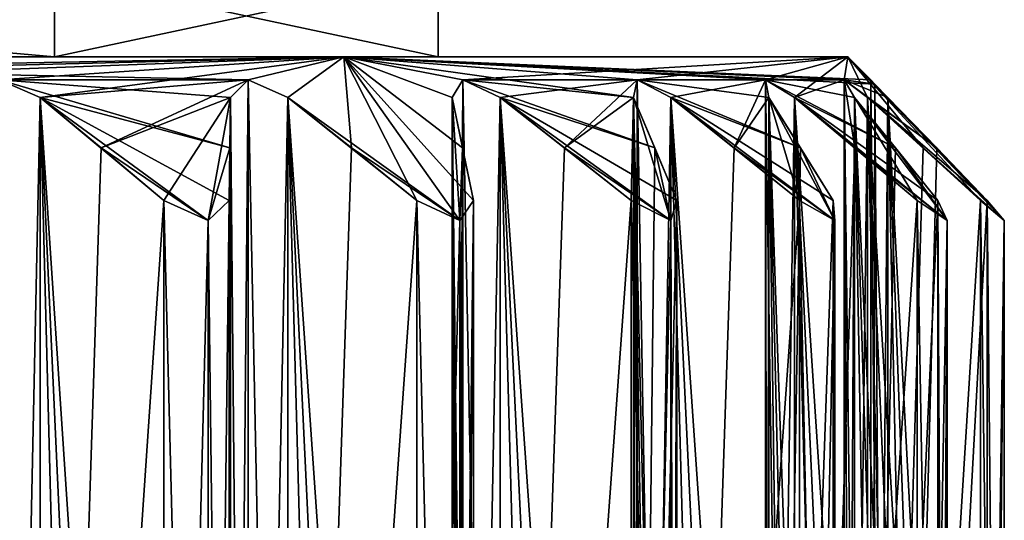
# Model space of a CAD drawing. Header units: millimetres. Extents: x -198 to 35, y -266 to 413.
# Tile 13 of 100: x -180.63 to -174.62, y -115.83 to -112.77. Entities that reach past the tile are written whole.
import ezdxf

# ---------------------------------------------------------------- set-up
doc = ezdxf.new("R2010")
doc.units = ezdxf.units.MM
doc.header["$LTSCALE"] = 87.30003
for name, color, linetype in [('1107', 7, 'CONTINUOUS'), ('1109', 7, 'CONTINUOUS'), ('1137', 7, 'CONTINUOUS'), ('1138', 7, 'CONTINUOUS'), ('1140', 7, 'CONTINUOUS'), ('1174', 7, 'CONTINUOUS'), ('1175', 7, 'CONTINUOUS'), ('1176', 7, 'CONTINUOUS'), ('1177', 7, 'CONTINUOUS'), ('1178', 7, 'CONTINUOUS'), ('1179', 7, 'CONTINUOUS'), ('1180', 7, 'CONTINUOUS'), ('1181', 7, 'CONTINUOUS'), ('1182', 7, 'CONTINUOUS'), ('1183', 7, 'CONTINUOUS'), ('1184', 7, 'CONTINUOUS'), ('1185', 7, 'CONTINUOUS'), ('1186', 7, 'CONTINUOUS'), ('1187', 7, 'CONTINUOUS'), ('1188', 7, 'CONTINUOUS'), ('1189', 7, 'CONTINUOUS'), ('1190', 7, 'CONTINUOUS'), ('1191', 7, 'CONTINUOUS'), ('1192', 7, 'CONTINUOUS'), ('1193', 7, 'CONTINUOUS'), ('1194', 7, 'CONTINUOUS'), ('1195', 7, 'CONTINUOUS'), ('1196', 7, 'CONTINUOUS'), ('1197', 7, 'CONTINUOUS'), ('1198', 7, 'CONTINUOUS'), ('1199', 7, 'CONTINUOUS'), ('1200', 7, 'CONTINUOUS'), ('1201', 7, 'CONTINUOUS'), ('1202', 7, 'CONTINUOUS'), ('1203', 7, 'CONTINUOUS'), ('1204', 7, 'CONTINUOUS'), ('1205', 7, 'CONTINUOUS'), ('1206', 7, 'CONTINUOUS'), ('1207', 7, 'CONTINUOUS'), ('1208', 7, 'CONTINUOUS'), ('1209', 7, 'CONTINUOUS'), ('1210', 7, 'CONTINUOUS'), ('1211', 7, 'CONTINUOUS'), ('1212', 7, 'CONTINUOUS'), ('1213', 7, 'CONTINUOUS'), ('1214', 7, 'CONTINUOUS'), ('1215', 7, 'CONTINUOUS'), ('1216', 7, 'CONTINUOUS'), ('1217', 7, 'CONTINUOUS'), ('1218', 7, 'CONTINUOUS'), ('1219', 7, 'CONTINUOUS'), ('1220', 7, 'CONTINUOUS'), ('1221', 7, 'CONTINUOUS'), ('1222', 7, 'CONTINUOUS')]:
    doc.layers.add(name, color=color, linetype=linetype)

msp = doc.modelspace()

# ---------------------------------------------------------------- linework, layer by layer
at = {"layer": '1107', "linetype": 'CONTINUOUS'}
for points in [[(-180.4151, -112.5, 64.6569), (-186.072, -112.5, 67), (-180.4152, -113, 64.6568), (-180.4151, -112.5, 64.6569)], [(-180.4152, -113, 64.6568), (-186.072, -112.5, 67), (-186.072, -113, 67), (-180.4152, -113, 64.6568)], [(-178.072, -113, 59), (-180.4151, -112.5, 64.6569), (-180.4152, -113, 64.6568), (-178.072, -113, 59)], [(-178.072, -112.5, 59), (-180.4151, -112.5, 64.6569), (-178.072, -113, 59), (-178.072, -112.5, 59)]]:
    msp.add_3dface(points, dxfattribs=at)
at = {"layer": '1109', "linetype": 'CONTINUOUS'}
for points in [[(-186.072, -112.5, 51), (-180.4151, -112.5, 53.3431), (-186.072, -113, 51), (-186.072, -112.5, 51)], [(-186.072, -113, 51), (-180.4151, -112.5, 53.3431), (-180.4152, -113, 53.3432), (-186.072, -113, 51)], [(-178.072, -112.5, 59), (-178.072, -113, 59), (-180.4152, -113, 53.3432), (-178.072, -112.5, 59)], [(-180.4151, -112.5, 53.3431), (-178.072, -112.5, 59), (-180.4152, -113, 53.3432), (-180.4151, -112.5, 53.3431)]]:
    msp.add_3dface(points, dxfattribs=at)
at = {"layer": '1137', "linetype": 'CONTINUOUS'}
for points in [[(-180.4152, -113, 64.6568), (-186.072, -113, 67), (-178.6474, -113, 66.4246), (-180.4152, -113, 64.6568)], [(-178.6474, -113, 66.4246), (-186.072, -113, 67), (-186.072, -113, 69.5), (-178.6474, -113, 66.4246)], [(-186.072, -113, 51), (-180.4152, -113, 53.3432), (-178.6474, -113, 51.5754), (-186.072, -113, 51)], [(-186.072, -113, 48.5), (-186.072, -113, 51), (-178.6474, -113, 51.5754), (-186.072, -113, 48.5)], [(-178.072, -113, 59), (-180.4152, -113, 64.6568), (-175.572, -113, 59), (-178.072, -113, 59)], [(-180.4152, -113, 53.3432), (-178.072, -113, 59), (-178.6474, -113, 51.5754), (-180.4152, -113, 53.3432)], [(-175.572, -113, 59), (-180.4152, -113, 64.6568), (-178.6474, -113, 66.4246), (-175.572, -113, 59)], [(-178.6474, -113, 51.5754), (-178.072, -113, 59), (-175.572, -113, 59), (-178.6474, -113, 51.5754)]]:
    msp.add_3dface(points, dxfattribs=at)
at = {"layer": '1138', "linetype": 'CONTINUOUS'}
for points in [[(-178.6474, -113, 66.4246), (-186.072, -113, 69.5), (-179.2324, -113.1404, 67.1511), (-178.6474, -113, 66.4246)], [(-179.2324, -113.1404, 67.1511), (-186.072, -113, 69.5), (-180.7518, -113.1404, 68.2149), (-179.2324, -113.1404, 67.1511)], [(-178.9906, -113.2477, 67.0849), (-178.6474, -113, 66.4246), (-179.2324, -113.1404, 67.1511), (-178.9906, -113.2477, 67.0849)], [(-177.9403, -114.0001, 67.1317), (-178.6474, -113, 66.4246), (-178.9906, -113.2477, 67.0849), (-177.9403, -114.0001, 67.1317)], [(-175.572, -113, 59), (-178.6474, -113, 66.4246), (-175.4315, -113.1405, 59), (-175.572, -113, 59)], [(-175.4315, -113.1405, 59), (-178.6474, -113, 66.4246), (-175.4059, -113.1668, 59.1212), (-175.4315, -113.1405, 59)], [(-175.4059, -113.1668, 59.1212), (-178.6474, -113, 66.4246), (-175.5932, -113.1404, 60.8477), (-175.4059, -113.1668, 59.1212)], [(-175.5932, -113.1404, 60.8477), (-178.6474, -113, 66.4246), (-176.0732, -113.1404, 62.6393), (-175.5932, -113.1404, 60.8477)], [(-176.0732, -113.1404, 62.6393), (-178.6474, -113, 66.4246), (-176.8571, -113.1404, 64.3203), (-176.0732, -113.1404, 62.6393)], [(-176.8571, -113.1404, 64.3203), (-178.6474, -113, 66.4246), (-176.8802, -113.2477, 64.5699), (-176.8571, -113.1404, 64.3203)], [(-176.8802, -113.2477, 64.5699), (-178.6474, -113, 66.4246), (-177.9209, -113.1404, 65.8396), (-176.8802, -113.2477, 64.5699)], [(-177.9209, -113.1404, 65.8396), (-178.6474, -113, 66.4246), (-177.9871, -113.2477, 66.0814), (-177.9209, -113.1404, 65.8396)], [(-177.9871, -113.2477, 66.0814), (-178.6474, -113, 66.4246), (-177.9227, -113.555, 66.4701), (-177.9871, -113.2477, 66.0814)], [(-177.9227, -113.555, 66.4701), (-178.6474, -113, 66.4246), (-177.8564, -113.8773, 66.8706), (-177.9227, -113.555, 66.4701)], [(-177.8564, -113.8773, 66.8706), (-178.6474, -113, 66.4246), (-177.9403, -114.0001, 67.1317), (-177.8564, -113.8773, 66.8706)], [(-179.3396, -113.2477, 67.3778), (-179.2324, -113.1404, 67.1511), (-180.7518, -113.1404, 68.2149), (-179.3396, -113.2477, 67.3778)], [(-179.3437, -113.555, 67.7718), (-179.3396, -113.2477, 67.3778), (-180.7518, -113.1404, 68.2149), (-179.3437, -113.555, 67.7718)], [(-180.5021, -113.2477, 68.1918), (-179.3437, -113.555, 67.7718), (-180.7518, -113.1404, 68.2149), (-180.5021, -113.2477, 68.1918)], [(-176.7493, -113.555, 64.9416), (-176.8802, -113.2477, 64.5699), (-177.9209, -113.1404, 65.8396), (-176.7493, -113.555, 64.9416)], [(-177.6942, -113.2477, 65.7324), (-176.7493, -113.555, 64.9416), (-177.9209, -113.1404, 65.8396), (-177.6942, -113.2477, 65.7324)], [(-176.0527, -113.2477, 62.8891), (-176.0732, -113.1404, 62.6393), (-176.8571, -113.1404, 64.3203), (-176.0527, -113.2477, 62.8891)], [(-175.8592, -113.555, 63.2324), (-176.0527, -113.2477, 62.8891), (-176.8571, -113.1404, 64.3203), (-175.8592, -113.555, 63.2324)], [(-176.6524, -113.2477, 64.1754), (-175.8592, -113.555, 63.2324), (-176.8571, -113.1404, 64.3203), (-176.6524, -113.2477, 64.1754)], [(-175.5295, -113.2477, 61.0902), (-175.5932, -113.1404, 60.8477), (-176.0732, -113.1404, 62.6393), (-175.5295, -113.2477, 61.0902)], [(-175.2794, -113.555, 61.3947), (-175.5295, -113.2477, 61.0902), (-176.0732, -113.1404, 62.6393), (-175.2794, -113.555, 61.3947)], [(-175.8969, -113.2477, 62.4611), (-175.2794, -113.555, 61.3947), (-176.0732, -113.1404, 62.6393), (-175.8969, -113.2477, 62.4611)], [(-175.3267, -113.2477, 59.2278), (-175.4059, -113.1668, 59.1212), (-175.5932, -113.1404, 60.8477), (-175.3267, -113.2477, 59.2278)], [(-175.0276, -113.555, 59.4842), (-175.3267, -113.2477, 59.2278), (-175.5932, -113.1404, 60.8477), (-175.0276, -113.555, 59.4842)], [(-175.4504, -113.2477, 60.6416), (-175.0276, -113.555, 59.4842), (-175.5932, -113.1404, 60.8477), (-175.4504, -113.2477, 60.6416)], [(-179.348, -113.8773, 68.1776), (-179.3437, -113.555, 67.7718), (-180.5021, -113.2477, 68.1918), (-179.348, -113.8773, 68.1776)], [(-179.4759, -114.0001, 68.4202), (-179.348, -113.8773, 68.1776), (-180.5021, -113.2477, 68.1918), (-179.4759, -114.0001, 68.4202)], [(-180.1305, -113.555, 68.3226), (-179.4759, -114.0001, 68.4202), (-180.5021, -113.2477, 68.1918), (-180.1305, -113.555, 68.3226)], [(-178.6019, -113.555, 67.1493), (-177.9403, -114.0001, 67.1317), (-178.9906, -113.2477, 67.0849), (-178.6019, -113.555, 67.1493)], [(-176.6145, -113.8773, 65.3244), (-176.7493, -113.555, 64.9416), (-177.6942, -113.2477, 65.7324), (-176.6145, -113.8773, 65.3244)], [(-176.6517, -114.0001, 65.5961), (-176.6145, -113.8773, 65.3244), (-177.6942, -113.2477, 65.7324), (-176.6517, -114.0001, 65.5961)], [(-177.3003, -113.555, 65.7283), (-176.6517, -114.0001, 65.5961), (-177.6942, -113.2477, 65.7324), (-177.3003, -113.555, 65.7283)], [(-175.66, -113.8773, 63.5861), (-175.8592, -113.555, 63.2324), (-176.6524, -113.2477, 64.1754), (-175.66, -113.8773, 63.5861)], [(-175.6495, -114.0001, 63.8601), (-175.66, -113.8773, 63.5861), (-176.6524, -113.2477, 64.1754), (-175.6495, -114.0001, 63.8601)], [(-176.2652, -113.555, 64.1029), (-175.6495, -114.0001, 63.8601), (-176.6524, -113.2477, 64.1754), (-176.2652, -113.555, 64.1029)], [(-175.0218, -113.8773, 61.7084), (-175.2794, -113.555, 61.3947), (-175.8969, -113.2477, 62.4611), (-175.0218, -113.8773, 61.7084)], [(-174.9639, -114.0001, 61.9764), (-175.0218, -113.8773, 61.7084), (-175.8969, -113.2477, 62.4611), (-174.9639, -114.0001, 61.9764)], [(-175.5281, -113.555, 62.3224), (-174.9639, -114.0001, 61.9764), (-175.8969, -113.2477, 62.4611), (-175.5281, -113.555, 62.3224)], [(-174.7194, -113.8773, 59.7484), (-175.0276, -113.555, 59.4842), (-175.4504, -113.2477, 60.6416), (-174.7194, -113.8773, 59.7484)], [(-174.6158, -114.0001, 60.0023), (-174.7194, -113.8773, 59.7484), (-175.4504, -113.2477, 60.6416), (-174.6158, -114.0001, 60.0023)], [(-175.1114, -113.555, 60.441), (-174.6158, -114.0001, 60.0023), (-175.4504, -113.2477, 60.6416), (-175.1114, -113.555, 60.441)], [(-179.7476, -113.8773, 68.4575), (-179.4759, -114.0001, 68.4202), (-180.1305, -113.555, 68.3226), (-179.7476, -113.8773, 68.4575)], [(-178.2014, -113.8773, 67.2156), (-177.9403, -114.0001, 67.1317), (-178.6019, -113.555, 67.1493), (-178.2014, -113.8773, 67.2156)], [(-176.8944, -113.8773, 65.724), (-176.6517, -114.0001, 65.5961), (-177.3003, -113.555, 65.7283), (-176.8944, -113.8773, 65.724)], [(-175.8662, -113.8773, 64.0282), (-175.6495, -114.0001, 63.8601), (-176.2652, -113.555, 64.1029), (-175.8662, -113.8773, 64.0282)], [(-175.1481, -113.8773, 62.1796), (-174.9639, -114.0001, 61.9764), (-175.5281, -113.555, 62.3224), (-175.1481, -113.8773, 62.1796)], [(-174.7619, -113.8773, 60.2344), (-174.6158, -114.0001, 60.0023), (-175.1114, -113.555, 60.441), (-174.7619, -113.8773, 60.2344)]]:
    msp.add_3dface(points, dxfattribs=at)
at = {"layer": '1140', "linetype": 'CONTINUOUS'}
for points in [[(-186.072, -113, 48.5), (-178.6474, -113, 51.5754), (-186.072, -113.1404, 48.3595), (-186.072, -113, 48.5)], [(-186.072, -113.1404, 48.3595), (-178.6474, -113, 51.5754), (-184.2243, -113.1404, 48.5212), (-186.072, -113.1404, 48.3595)], [(-184.2243, -113.1404, 48.5212), (-178.6474, -113, 51.5754), (-182.4327, -113.1404, 49.0012), (-184.2243, -113.1404, 48.5212)], [(-182.4327, -113.1404, 49.0012), (-178.6474, -113, 51.5754), (-180.7517, -113.1404, 49.7851), (-182.4327, -113.1404, 49.0012)], [(-180.7517, -113.1404, 49.7851), (-178.6474, -113, 51.5754), (-180.5021, -113.2477, 49.8082), (-180.7517, -113.1404, 49.7851)], [(-180.5021, -113.2477, 49.8082), (-178.6474, -113, 51.5754), (-179.2324, -113.1404, 50.8489), (-180.5021, -113.2477, 49.8082)], [(-179.2324, -113.1404, 50.8489), (-178.6474, -113, 51.5754), (-178.9906, -113.2477, 50.9151), (-179.2324, -113.1404, 50.8489)], [(-178.9906, -113.2477, 50.9151), (-178.6474, -113, 51.5754), (-178.6019, -113.555, 50.8507), (-178.9906, -113.2477, 50.9151)], [(-178.6474, -113, 51.5754), (-175.572, -113, 59), (-177.9209, -113.1404, 52.1604), (-178.6474, -113, 51.5754)], [(-178.6019, -113.555, 50.8507), (-178.6474, -113, 51.5754), (-178.2014, -113.8773, 50.7844), (-178.6019, -113.555, 50.8507)], [(-178.2014, -113.8773, 50.7844), (-178.6474, -113, 51.5754), (-177.9403, -114.0001, 50.8683), (-178.2014, -113.8773, 50.7844)], [(-177.9403, -114.0001, 50.8683), (-178.6474, -113, 51.5754), (-177.9871, -113.2477, 51.9186), (-177.9403, -114.0001, 50.8683)], [(-177.9871, -113.2477, 51.9186), (-178.6474, -113, 51.5754), (-177.9209, -113.1404, 52.1604), (-177.9871, -113.2477, 51.9186)], [(-177.9209, -113.1404, 52.1604), (-175.572, -113, 59), (-176.8571, -113.1404, 53.6798), (-177.9209, -113.1404, 52.1604)], [(-176.8571, -113.1404, 53.6798), (-175.572, -113, 59), (-176.0732, -113.1404, 55.3608), (-176.8571, -113.1404, 53.6798)], [(-176.0732, -113.1404, 55.3608), (-175.572, -113, 59), (-175.8969, -113.2477, 55.5389), (-176.0732, -113.1404, 55.3608)], [(-175.8969, -113.2477, 55.5389), (-175.572, -113, 59), (-175.5932, -113.1404, 57.1523), (-175.8969, -113.2477, 55.5389)], [(-175.5932, -113.1404, 57.1523), (-175.572, -113, 59), (-175.4504, -113.2477, 57.3584), (-175.5932, -113.1404, 57.1523)], [(-175.572, -113, 59), (-175.4315, -113.1405, 59), (-175.406, -113.1668, 58.8789), (-175.572, -113, 59)], [(-175.4504, -113.2477, 57.3584), (-175.572, -113, 59), (-175.1113, -113.555, 57.559), (-175.4504, -113.2477, 57.3584)], [(-175.1113, -113.555, 57.559), (-175.572, -113, 59), (-174.7619, -113.8773, 57.7656), (-175.1113, -113.555, 57.559)], [(-174.7619, -113.8773, 57.7656), (-175.572, -113, 59), (-174.6158, -114.0001, 57.9977), (-174.7619, -113.8773, 57.7656)], [(-174.6158, -114.0001, 57.9977), (-175.572, -113, 59), (-175.3267, -113.2477, 58.7722), (-174.6158, -114.0001, 57.9977)], [(-175.3267, -113.2477, 58.7722), (-175.572, -113, 59), (-175.406, -113.1668, 58.8789), (-175.3267, -113.2477, 58.7722)], [(-180.1304, -113.555, 49.6773), (-180.5021, -113.2477, 49.8082), (-179.2324, -113.1404, 50.8489), (-180.1304, -113.555, 49.6773)], [(-179.3396, -113.2477, 50.6222), (-180.1304, -113.555, 49.6773), (-179.2324, -113.1404, 50.8489), (-179.3396, -113.2477, 50.6222)], [(-177.6942, -113.2477, 52.2676), (-177.9209, -113.1404, 52.1604), (-176.8571, -113.1404, 53.6798), (-177.6942, -113.2477, 52.2676)], [(-177.3002, -113.555, 52.2717), (-177.6942, -113.2477, 52.2676), (-176.8571, -113.1404, 53.6798), (-177.3002, -113.555, 52.2717)], [(-176.8802, -113.2477, 53.4301), (-177.3002, -113.555, 52.2717), (-176.8571, -113.1404, 53.6798), (-176.8802, -113.2477, 53.4301)], [(-176.6524, -113.2477, 53.8246), (-176.8571, -113.1404, 53.6798), (-176.0732, -113.1404, 55.3608), (-176.6524, -113.2477, 53.8246)], [(-176.2651, -113.555, 53.8971), (-176.6524, -113.2477, 53.8246), (-176.0732, -113.1404, 55.3608), (-176.2651, -113.555, 53.8971)], [(-176.0527, -113.2477, 55.1109), (-176.2651, -113.555, 53.8971), (-176.0732, -113.1404, 55.3608), (-176.0527, -113.2477, 55.1109)], [(-175.528, -113.555, 55.6776), (-175.8969, -113.2477, 55.5389), (-175.5932, -113.1404, 57.1523), (-175.528, -113.555, 55.6776)], [(-175.5295, -113.2477, 56.9098), (-175.528, -113.555, 55.6776), (-175.5932, -113.1404, 57.1523), (-175.5295, -113.2477, 56.9098)], [(-179.7476, -113.8773, 49.5425), (-180.1304, -113.555, 49.6773), (-179.3396, -113.2477, 50.6222), (-179.7476, -113.8773, 49.5425)], [(-179.4759, -114.0001, 49.5797), (-179.7476, -113.8773, 49.5425), (-179.3396, -113.2477, 50.6222), (-179.4759, -114.0001, 49.5797)], [(-179.3437, -113.555, 50.2283), (-179.4759, -114.0001, 49.5797), (-179.3396, -113.2477, 50.6222), (-179.3437, -113.555, 50.2283)], [(-177.9227, -113.555, 51.5299), (-177.9403, -114.0001, 50.8683), (-177.9871, -113.2477, 51.9186), (-177.9227, -113.555, 51.5299)], [(-176.8944, -113.8773, 52.276), (-177.3002, -113.555, 52.2717), (-176.8802, -113.2477, 53.4301), (-176.8944, -113.8773, 52.276)], [(-176.6518, -114.0001, 52.4039), (-176.8944, -113.8773, 52.276), (-176.8802, -113.2477, 53.4301), (-176.6518, -114.0001, 52.4039)], [(-176.7494, -113.555, 53.0585), (-176.6518, -114.0001, 52.4039), (-176.8802, -113.2477, 53.4301), (-176.7494, -113.555, 53.0585)], [(-175.8662, -113.8773, 53.9718), (-176.2651, -113.555, 53.8971), (-176.0527, -113.2477, 55.1109), (-175.8662, -113.8773, 53.9718)], [(-175.6495, -114.0001, 54.1399), (-175.8662, -113.8773, 53.9718), (-176.0527, -113.2477, 55.1109), (-175.6495, -114.0001, 54.1399)], [(-175.8593, -113.555, 54.7677), (-175.6495, -114.0001, 54.1399), (-176.0527, -113.2477, 55.1109), (-175.8593, -113.555, 54.7677)], [(-175.1481, -113.8773, 55.8204), (-175.528, -113.555, 55.6776), (-175.5295, -113.2477, 56.9098), (-175.1481, -113.8773, 55.8204)], [(-174.9639, -114.0001, 56.0236), (-175.1481, -113.8773, 55.8204), (-175.5295, -113.2477, 56.9098), (-174.9639, -114.0001, 56.0236)], [(-175.2795, -113.555, 56.6054), (-174.9639, -114.0001, 56.0236), (-175.5295, -113.2477, 56.9098), (-175.2795, -113.555, 56.6054)], [(-175.0276, -113.555, 58.5158), (-174.6158, -114.0001, 57.9977), (-175.3267, -113.2477, 58.7722), (-175.0276, -113.555, 58.5158)], [(-179.348, -113.8773, 49.8224), (-179.4759, -114.0001, 49.5797), (-179.3437, -113.555, 50.2283), (-179.348, -113.8773, 49.8224)], [(-177.8564, -113.8773, 51.1294), (-177.9403, -114.0001, 50.8683), (-177.9227, -113.555, 51.5299), (-177.8564, -113.8773, 51.1294)], [(-176.6145, -113.8773, 52.6756), (-176.6518, -114.0001, 52.4039), (-176.7494, -113.555, 53.0585), (-176.6145, -113.8773, 52.6756)], [(-175.66, -113.8773, 54.4139), (-175.6495, -114.0001, 54.1399), (-175.8593, -113.555, 54.7677), (-175.66, -113.8773, 54.4139)], [(-175.0218, -113.8773, 56.2916), (-174.9639, -114.0001, 56.0236), (-175.2795, -113.555, 56.6054), (-175.0218, -113.8773, 56.2916)], [(-174.7194, -113.8773, 58.2516), (-174.6158, -114.0001, 57.9977), (-175.0276, -113.555, 58.5158), (-174.7194, -113.8773, 58.2516)]]:
    msp.add_3dface(points, dxfattribs=at)
at = {"layer": '1174', "linetype": 'CONTINUOUS'}
for points in [[(-180.5021, -113.2477, 68.1918), (-180.7518, -113.1404, 68.2149), (-180.5021, -125, 68.1918), (-180.5021, -113.2477, 68.1918)], [(-180.7518, -113.1404, 68.2149), (-180.7517, -125, 68.215), (-180.5021, -125, 68.1918), (-180.7518, -113.1404, 68.2149)]]:
    msp.add_3dface(points, dxfattribs=at)
at = {"layer": '1175', "linetype": 'CONTINUOUS'}
for points in [[(-179.3396, -113.2477, 67.3778), (-179.3437, -113.555, 67.7718), (-179.348, -113.8773, 68.1776), (-179.3396, -113.2477, 67.3778)], [(-179.3396, -113.2477, 67.3778), (-179.348, -113.8773, 68.1776), (-179.348, -124.6227, 68.1776), (-179.3396, -113.2477, 67.3778)], [(-179.3396, -113.2477, 67.3778), (-179.348, -124.6227, 68.1776), (-179.3454, -124.814, 67.9376), (-179.3396, -113.2477, 67.3778)], [(-179.343, -125, 67.7017), (-179.3396, -113.2477, 67.3778), (-179.3454, -124.814, 67.9376), (-179.343, -125, 67.7017)], [(-179.3396, -113.2477, 67.3778), (-179.343, -125, 67.7017), (-179.3396, -125, 67.3778), (-179.3396, -113.2477, 67.3778)]]:
    msp.add_3dface(points, dxfattribs=at)
at = {"layer": '1176', "linetype": 'CONTINUOUS'}
for points in [[(-179.4759, -114.0001, 68.4202), (-179.7476, -113.8773, 68.4575), (-179.4759, -124.4999, 68.4202), (-179.4759, -114.0001, 68.4202)], [(-179.7476, -113.8773, 68.4575), (-179.7476, -124.6227, 68.4575), (-179.4759, -124.4999, 68.4202), (-179.7476, -113.8773, 68.4575)], [(-179.348, -113.8773, 68.1776), (-179.4759, -114.0001, 68.4202), (-179.348, -124.6227, 68.1776), (-179.348, -113.8773, 68.1776)], [(-179.348, -124.6227, 68.1776), (-179.4759, -114.0001, 68.4202), (-179.4759, -124.4999, 68.4202), (-179.348, -124.6227, 68.1776)]]:
    msp.add_3dface(points, dxfattribs=at)
at = {"layer": '1177', "linetype": 'CONTINUOUS'}
for points in [[(-180.1305, -113.555, 68.3226), (-180.5021, -113.2477, 68.1918), (-180.5021, -125, 68.1918), (-180.1305, -113.555, 68.3226)], [(-179.7476, -113.8773, 68.4575), (-180.1305, -113.555, 68.3226), (-180.5021, -125, 68.1918), (-179.7476, -113.8773, 68.4575)], [(-179.7476, -113.8773, 68.4575), (-180.5021, -125, 68.1918), (-179.7476, -124.6227, 68.4575), (-179.7476, -113.8773, 68.4575)]]:
    msp.add_3dface(points, dxfattribs=at)
at = {"layer": '1178', "linetype": 'CONTINUOUS'}
for points in [[(-179.2324, -113.1404, 67.1511), (-179.3396, -113.2477, 67.3778), (-179.2324, -125, 67.1512), (-179.2324, -113.1404, 67.1511)], [(-178.9906, -113.2477, 67.0849), (-179.2324, -113.1404, 67.1511), (-178.9906, -125, 67.0849), (-178.9906, -113.2477, 67.0849)], [(-179.2324, -113.1404, 67.1511), (-179.2324, -125, 67.1512), (-178.9906, -125, 67.0849), (-179.2324, -113.1404, 67.1511)], [(-179.3396, -113.2477, 67.3778), (-179.3396, -125, 67.3778), (-179.2324, -125, 67.1512), (-179.3396, -113.2477, 67.3778)]]:
    msp.add_3dface(points, dxfattribs=at)
at = {"layer": '1179', "linetype": 'CONTINUOUS'}
for points in [[(-177.9871, -113.2477, 66.0814), (-177.9227, -113.555, 66.4701), (-177.8564, -113.8773, 66.8706), (-177.9871, -113.2477, 66.0814)], [(-177.9871, -113.2477, 66.0814), (-177.8564, -113.8773, 66.8706), (-177.8564, -124.6227, 66.8706), (-177.9871, -113.2477, 66.0814)], [(-177.9871, -113.2477, 66.0814), (-177.9342, -125, 66.401), (-177.9871, -125, 66.0814), (-177.9871, -113.2477, 66.0814)], [(-177.9342, -125, 66.401), (-177.9871, -113.2477, 66.0814), (-177.8956, -124.814, 66.6338), (-177.9342, -125, 66.401)], [(-177.9871, -113.2477, 66.0814), (-177.8564, -124.6227, 66.8706), (-177.8956, -124.814, 66.6338), (-177.9871, -113.2477, 66.0814)]]:
    msp.add_3dface(points, dxfattribs=at)
at = {"layer": '1180', "linetype": 'CONTINUOUS'}
for points in [[(-177.9403, -114.0001, 67.1317), (-178.2014, -113.8773, 67.2156), (-177.9403, -124.4999, 67.1317), (-177.9403, -114.0001, 67.1317)], [(-178.2014, -113.8773, 67.2156), (-178.2014, -124.6227, 67.2156), (-177.9403, -124.4999, 67.1317), (-178.2014, -113.8773, 67.2156)], [(-177.8564, -113.8773, 66.8706), (-177.9403, -114.0001, 67.1317), (-177.8564, -124.6227, 66.8706), (-177.8564, -113.8773, 66.8706)], [(-177.8564, -124.6227, 66.8706), (-177.9403, -114.0001, 67.1317), (-177.9403, -124.4999, 67.1317), (-177.8564, -124.6227, 66.8706)]]:
    msp.add_3dface(points, dxfattribs=at)
at = {"layer": '1181', "linetype": 'CONTINUOUS'}
for points in [[(-178.6019, -113.555, 67.1493), (-178.9906, -113.2477, 67.0849), (-178.9906, -125, 67.0849), (-178.6019, -113.555, 67.1493)], [(-178.2014, -113.8773, 67.2156), (-178.6019, -113.555, 67.1493), (-178.9906, -125, 67.0849), (-178.2014, -113.8773, 67.2156)], [(-178.2014, -113.8773, 67.2156), (-178.9906, -125, 67.0849), (-178.2014, -124.6227, 67.2156), (-178.2014, -113.8773, 67.2156)]]:
    msp.add_3dface(points, dxfattribs=at)
at = {"layer": '1182', "linetype": 'CONTINUOUS'}
for points in [[(-177.9209, -113.1404, 65.8396), (-177.9871, -113.2477, 66.0814), (-177.9208, -125, 65.8396), (-177.9209, -113.1404, 65.8396)], [(-177.6942, -113.2477, 65.7324), (-177.9209, -113.1404, 65.8396), (-177.6942, -125, 65.7324), (-177.6942, -113.2477, 65.7324)], [(-177.9209, -113.1404, 65.8396), (-177.9208, -125, 65.8396), (-177.6942, -125, 65.7324), (-177.9209, -113.1404, 65.8396)], [(-177.9871, -113.2477, 66.0814), (-177.9871, -125, 66.0814), (-177.9208, -125, 65.8396), (-177.9871, -113.2477, 66.0814)]]:
    msp.add_3dface(points, dxfattribs=at)
at = {"layer": '1183', "linetype": 'CONTINUOUS'}
for points in [[(-176.8802, -113.2477, 64.5699), (-176.7493, -113.555, 64.9416), (-176.6145, -113.8773, 65.3244), (-176.8802, -113.2477, 64.5699)], [(-176.8802, -113.2477, 64.5699), (-176.6145, -113.8773, 65.3244), (-176.6145, -124.6227, 65.3244), (-176.8802, -113.2477, 64.5699)], [(-176.8802, -113.2477, 64.5699), (-176.7726, -125, 64.8755), (-176.8802, -125, 64.5699), (-176.8802, -113.2477, 64.5699)], [(-176.7726, -125, 64.8755), (-176.8802, -113.2477, 64.5699), (-176.6943, -124.814, 65.098), (-176.7726, -125, 64.8755)], [(-176.8802, -113.2477, 64.5699), (-176.6145, -124.6227, 65.3244), (-176.6943, -124.814, 65.098), (-176.8802, -113.2477, 64.5699)]]:
    msp.add_3dface(points, dxfattribs=at)
at = {"layer": '1184', "linetype": 'CONTINUOUS'}
for points in [[(-176.6517, -114.0001, 65.5961), (-176.8944, -113.8773, 65.724), (-176.6517, -124.4999, 65.5961), (-176.6517, -114.0001, 65.5961)], [(-176.8944, -113.8773, 65.724), (-176.8944, -124.6227, 65.724), (-176.6517, -124.4999, 65.5961), (-176.8944, -113.8773, 65.724)], [(-176.6145, -113.8773, 65.3244), (-176.6517, -114.0001, 65.5961), (-176.6145, -124.6227, 65.3244), (-176.6145, -113.8773, 65.3244)], [(-176.6145, -124.6227, 65.3244), (-176.6517, -114.0001, 65.5961), (-176.6517, -124.4999, 65.5961), (-176.6145, -124.6227, 65.3244)]]:
    msp.add_3dface(points, dxfattribs=at)
at = {"layer": '1185', "linetype": 'CONTINUOUS'}
for points in [[(-177.3003, -113.555, 65.7283), (-177.6942, -113.2477, 65.7324), (-177.6942, -125, 65.7324), (-177.3003, -113.555, 65.7283)], [(-176.8944, -113.8773, 65.724), (-177.3003, -113.555, 65.7283), (-177.6942, -125, 65.7324), (-176.8944, -113.8773, 65.724)], [(-176.8944, -113.8773, 65.724), (-177.6942, -125, 65.7324), (-176.8944, -124.6227, 65.724), (-176.8944, -113.8773, 65.724)]]:
    msp.add_3dface(points, dxfattribs=at)
at = {"layer": '1186', "linetype": 'CONTINUOUS'}
for points in [[(-176.8571, -113.1404, 64.3203), (-176.8802, -113.2477, 64.5699), (-176.857, -125, 64.3203), (-176.8571, -113.1404, 64.3203)], [(-176.6524, -113.2477, 64.1754), (-176.8571, -113.1404, 64.3203), (-176.6524, -125, 64.1754), (-176.6524, -113.2477, 64.1754)], [(-176.8571, -113.1404, 64.3203), (-176.857, -125, 64.3203), (-176.6524, -125, 64.1754), (-176.8571, -113.1404, 64.3203)], [(-176.8802, -113.2477, 64.5699), (-176.8802, -125, 64.5699), (-176.857, -125, 64.3203), (-176.8802, -113.2477, 64.5699)]]:
    msp.add_3dface(points, dxfattribs=at)
at = {"layer": '1187', "linetype": 'CONTINUOUS'}
for points in [[(-176.0527, -113.2477, 62.8891), (-175.8592, -113.555, 63.2324), (-175.66, -113.8773, 63.5861), (-176.0527, -113.2477, 62.8891)], [(-176.0527, -113.2477, 62.8891), (-175.66, -113.8773, 63.5861), (-175.66, -124.6227, 63.5861), (-176.0527, -113.2477, 62.8891)], [(-176.0527, -113.2477, 62.8891), (-175.8936, -125, 63.1714), (-176.0527, -125, 62.8891), (-176.0527, -113.2477, 62.8891)], [(-175.8936, -125, 63.1714), (-176.0527, -113.2477, 62.8891), (-175.7778, -124.814, 63.3769), (-175.8936, -125, 63.1714)], [(-176.0527, -113.2477, 62.8891), (-175.66, -124.6227, 63.5861), (-175.7778, -124.814, 63.3769), (-176.0527, -113.2477, 62.8891)]]:
    msp.add_3dface(points, dxfattribs=at)
at = {"layer": '1188', "linetype": 'CONTINUOUS'}
for points in [[(-175.6495, -114.0001, 63.8601), (-175.8662, -113.8773, 64.0282), (-175.6495, -124.4999, 63.8601), (-175.6495, -114.0001, 63.8601)], [(-175.8662, -113.8773, 64.0282), (-175.8662, -124.6227, 64.0282), (-175.6495, -124.4999, 63.8601), (-175.8662, -113.8773, 64.0282)], [(-175.66, -113.8773, 63.5861), (-175.6495, -114.0001, 63.8601), (-175.66, -124.6227, 63.5861), (-175.66, -113.8773, 63.5861)], [(-175.66, -124.6227, 63.5861), (-175.6495, -114.0001, 63.8601), (-175.6495, -124.4999, 63.8601), (-175.66, -124.6227, 63.5861)]]:
    msp.add_3dface(points, dxfattribs=at)
at = {"layer": '1189', "linetype": 'CONTINUOUS'}
for points in [[(-176.2652, -113.555, 64.1029), (-176.6524, -113.2477, 64.1754), (-176.6524, -125, 64.1754), (-176.2652, -113.555, 64.1029)], [(-175.8662, -113.8773, 64.0282), (-176.2652, -113.555, 64.1029), (-176.6524, -125, 64.1754), (-175.8662, -113.8773, 64.0282)], [(-175.8662, -113.8773, 64.0282), (-176.6524, -125, 64.1754), (-175.8662, -124.6227, 64.0282), (-175.8662, -113.8773, 64.0282)]]:
    msp.add_3dface(points, dxfattribs=at)
at = {"layer": '1190', "linetype": 'CONTINUOUS'}
for points in [[(-175.8969, -113.2477, 62.4611), (-176.0732, -113.1404, 62.6393), (-175.8969, -125, 62.4611), (-175.8969, -113.2477, 62.4611)], [(-176.0732, -113.1404, 62.6393), (-176.0527, -113.2477, 62.8891), (-176.0731, -125, 62.6393), (-176.0732, -113.1404, 62.6393)], [(-176.0732, -113.1404, 62.6393), (-176.0731, -125, 62.6393), (-175.8969, -125, 62.4611), (-176.0732, -113.1404, 62.6393)], [(-176.0527, -113.2477, 62.8891), (-176.0527, -125, 62.8891), (-176.0731, -125, 62.6393), (-176.0527, -113.2477, 62.8891)]]:
    msp.add_3dface(points, dxfattribs=at)
at = {"layer": '1191', "linetype": 'CONTINUOUS'}
for points in [[(-175.5295, -113.2477, 61.0902), (-175.2794, -113.555, 61.3947), (-175.0218, -113.8773, 61.7084), (-175.5295, -113.2477, 61.0902)], [(-175.5295, -113.2477, 61.0902), (-175.0218, -113.8773, 61.7084), (-175.0218, -124.6227, 61.7084), (-175.5295, -113.2477, 61.0902)], [(-175.5295, -113.2477, 61.0902), (-175.3239, -125, 61.3406), (-175.5295, -125, 61.0902), (-175.5295, -113.2477, 61.0902)], [(-175.3239, -125, 61.3406), (-175.5295, -113.2477, 61.0902), (-175.1742, -124.814, 61.5229), (-175.3239, -125, 61.3406)], [(-175.5295, -113.2477, 61.0902), (-175.0218, -124.6227, 61.7084), (-175.1742, -124.814, 61.5229), (-175.5295, -113.2477, 61.0902)]]:
    msp.add_3dface(points, dxfattribs=at)
at = {"layer": '1192', "linetype": 'CONTINUOUS'}
for points in [[(-174.9639, -114.0001, 61.9764), (-175.1481, -113.8773, 62.1796), (-174.9639, -124.4999, 61.9764), (-174.9639, -114.0001, 61.9764)], [(-175.1481, -113.8773, 62.1796), (-175.1481, -124.6227, 62.1796), (-174.9639, -124.4999, 61.9764), (-175.1481, -113.8773, 62.1796)], [(-175.0218, -113.8773, 61.7084), (-174.9639, -114.0001, 61.9764), (-175.0218, -124.6227, 61.7084), (-175.0218, -113.8773, 61.7084)], [(-175.0218, -124.6227, 61.7084), (-174.9639, -114.0001, 61.9764), (-174.9639, -124.4999, 61.9764), (-175.0218, -124.6227, 61.7084)]]:
    msp.add_3dface(points, dxfattribs=at)
at = {"layer": '1193', "linetype": 'CONTINUOUS'}
for points in [[(-175.5281, -113.555, 62.3224), (-175.8969, -113.2477, 62.4611), (-175.8969, -125, 62.4611), (-175.5281, -113.555, 62.3224)], [(-175.1481, -113.8773, 62.1796), (-175.5281, -113.555, 62.3224), (-175.8969, -125, 62.4611), (-175.1481, -113.8773, 62.1796)], [(-175.1481, -113.8773, 62.1796), (-175.8969, -125, 62.4611), (-175.1481, -124.6227, 62.1796), (-175.1481, -113.8773, 62.1796)]]:
    msp.add_3dface(points, dxfattribs=at)
at = {"layer": '1194', "linetype": 'CONTINUOUS'}
for points in [[(-175.4504, -113.2477, 60.6416), (-175.5932, -113.1404, 60.8477), (-175.4504, -125, 60.6416), (-175.4504, -113.2477, 60.6416)], [(-175.5932, -113.1404, 60.8477), (-175.5295, -113.2477, 61.0902), (-175.5931, -125, 60.8477), (-175.5932, -113.1404, 60.8477)], [(-175.5932, -113.1404, 60.8477), (-175.5931, -125, 60.8477), (-175.4504, -125, 60.6416), (-175.5932, -113.1404, 60.8477)], [(-175.5295, -113.2477, 61.0902), (-175.5295, -125, 61.0902), (-175.5931, -125, 60.8477), (-175.5295, -113.2477, 61.0902)]]:
    msp.add_3dface(points, dxfattribs=at)
at = {"layer": '1195', "linetype": 'CONTINUOUS'}
for points in [[(-175.3267, -113.2477, 59.2278), (-175.0276, -113.555, 59.4842), (-174.7194, -113.8773, 59.7484), (-175.3267, -113.2477, 59.2278)], [(-175.3267, -113.2477, 59.2278), (-174.7194, -113.8773, 59.7484), (-174.7194, -124.6227, 59.7484), (-175.3267, -113.2477, 59.2278)], [(-175.3267, -113.2477, 59.2278), (-175.0807, -125, 59.4386), (-175.3267, -125, 59.2278), (-175.3267, -113.2477, 59.2278)], [(-175.0807, -125, 59.4386), (-175.3267, -113.2477, 59.2278), (-174.9017, -124.814, 59.5921), (-175.0807, -125, 59.4386)], [(-175.3267, -113.2477, 59.2278), (-174.7194, -124.6227, 59.7484), (-174.9017, -124.814, 59.5921), (-175.3267, -113.2477, 59.2278)]]:
    msp.add_3dface(points, dxfattribs=at)
at = {"layer": '1196', "linetype": 'CONTINUOUS'}
for points in [[(-174.6158, -114.0001, 60.0023), (-174.7619, -113.8773, 60.2344), (-174.6158, -124.4999, 60.0023), (-174.6158, -114.0001, 60.0023)], [(-174.7619, -113.8773, 60.2344), (-174.7619, -124.6227, 60.2344), (-174.6158, -124.4999, 60.0023), (-174.7619, -113.8773, 60.2344)], [(-174.7194, -113.8773, 59.7484), (-174.6158, -114.0001, 60.0023), (-174.7194, -124.6227, 59.7484), (-174.7194, -113.8773, 59.7484)], [(-174.7194, -124.6227, 59.7484), (-174.6158, -114.0001, 60.0023), (-174.6158, -124.4999, 60.0023), (-174.7194, -124.6227, 59.7484)]]:
    msp.add_3dface(points, dxfattribs=at)
at = {"layer": '1197', "linetype": 'CONTINUOUS'}
for points in [[(-175.1114, -113.555, 60.441), (-175.4504, -113.2477, 60.6416), (-175.4504, -125, 60.6416), (-175.1114, -113.555, 60.441)], [(-174.7619, -113.8773, 60.2344), (-175.1114, -113.555, 60.441), (-175.4504, -125, 60.6416), (-174.7619, -113.8773, 60.2344)], [(-174.7619, -113.8773, 60.2344), (-175.4504, -125, 60.6416), (-174.7619, -124.6227, 60.2344), (-174.7619, -113.8773, 60.2344)]]:
    msp.add_3dface(points, dxfattribs=at)
at = {"layer": '1198', "linetype": 'CONTINUOUS'}
for points in [[(-175.4315, -113.1405, 59), (-175.4059, -113.1668, 59.1212), (-175.4314, -125, 59), (-175.4315, -113.1405, 59)], [(-175.4315, -113.1405, 59), (-175.4314, -125, 59), (-175.3267, -125, 58.7722), (-175.4315, -113.1405, 59)], [(-175.4315, -113.1405, 59), (-175.3267, -125, 58.7722), (-175.406, -113.1668, 58.8789), (-175.4315, -113.1405, 59)], [(-175.4059, -113.1668, 59.1212), (-175.3267, -113.2477, 59.2278), (-175.4314, -125, 59), (-175.4059, -113.1668, 59.1212)], [(-175.3267, -125, 58.7722), (-175.3267, -113.2477, 58.7722), (-175.406, -113.1668, 58.8789), (-175.3267, -125, 58.7722)], [(-175.3267, -113.2477, 59.2278), (-175.3267, -125, 59.2278), (-175.4314, -125, 59), (-175.3267, -113.2477, 59.2278)]]:
    msp.add_3dface(points, dxfattribs=at)
at = {"layer": '1199', "linetype": 'CONTINUOUS'}
for points in [[(-175.1716, -125, 57.5234), (-175.4504, -125, 57.3584), (-175.4504, -113.2477, 57.3584), (-175.1716, -125, 57.5234)], [(-175.1716, -125, 57.5234), (-175.4504, -113.2477, 57.3584), (-174.9685, -124.814, 57.6434), (-175.1716, -125, 57.5234)], [(-175.4504, -113.2477, 57.3584), (-175.1113, -113.555, 57.559), (-174.7619, -113.8773, 57.7656), (-175.4504, -113.2477, 57.3584)], [(-175.4504, -113.2477, 57.3584), (-174.7619, -113.8773, 57.7656), (-174.7619, -124.6227, 57.7656), (-175.4504, -113.2477, 57.3584)], [(-175.4504, -113.2477, 57.3584), (-174.7619, -124.6227, 57.7656), (-174.9685, -124.814, 57.6434), (-175.4504, -113.2477, 57.3584)]]:
    msp.add_3dface(points, dxfattribs=at)
at = {"layer": '1200', "linetype": 'CONTINUOUS'}
for points in [[(-174.7619, -113.8773, 57.7656), (-174.6158, -114.0001, 57.9977), (-174.7619, -124.6227, 57.7656), (-174.7619, -113.8773, 57.7656)], [(-174.6158, -114.0001, 57.9977), (-174.7194, -113.8773, 58.2516), (-174.6158, -124.4999, 57.9977), (-174.6158, -114.0001, 57.9977)], [(-174.7194, -113.8773, 58.2516), (-174.7194, -124.6227, 58.2516), (-174.6158, -124.4999, 57.9977), (-174.7194, -113.8773, 58.2516)], [(-174.7619, -124.6227, 57.7656), (-174.6158, -114.0001, 57.9977), (-174.6158, -124.4999, 57.9977), (-174.7619, -124.6227, 57.7656)]]:
    msp.add_3dface(points, dxfattribs=at)
at = {"layer": '1201', "linetype": 'CONTINUOUS'}
for points in [[(-175.3267, -125, 58.7722), (-175.0276, -113.555, 58.5158), (-175.3267, -113.2477, 58.7722), (-175.3267, -125, 58.7722)], [(-175.3267, -125, 58.7722), (-174.7194, -113.8773, 58.2516), (-175.0276, -113.555, 58.5158), (-175.3267, -125, 58.7722)], [(-174.7194, -113.8773, 58.2516), (-175.3267, -125, 58.7722), (-174.7194, -124.6227, 58.2516), (-174.7194, -113.8773, 58.2516)]]:
    msp.add_3dface(points, dxfattribs=at)
at = {"layer": '1202', "linetype": 'CONTINUOUS'}
for points in [[(-175.5931, -125, 57.1523), (-175.5295, -125, 56.9098), (-175.5932, -113.1404, 57.1523), (-175.5931, -125, 57.1523)], [(-175.5931, -125, 57.1523), (-175.5932, -113.1404, 57.1523), (-175.4504, -113.2477, 57.3584), (-175.5931, -125, 57.1523)], [(-175.5295, -125, 56.9098), (-175.5295, -113.2477, 56.9098), (-175.5932, -113.1404, 57.1523), (-175.5295, -125, 56.9098)], [(-175.4504, -125, 57.3584), (-175.5931, -125, 57.1523), (-175.4504, -113.2477, 57.3584), (-175.4504, -125, 57.3584)]]:
    msp.add_3dface(points, dxfattribs=at)
at = {"layer": '1203', "linetype": 'CONTINUOUS'}
for points in [[(-175.5936, -125, 55.6529), (-175.8969, -125, 55.5389), (-175.8969, -113.2477, 55.5389), (-175.5936, -125, 55.6529)], [(-175.5936, -125, 55.6529), (-175.8969, -113.2477, 55.5389), (-175.3728, -124.814, 55.7359), (-175.5936, -125, 55.6529)], [(-175.8969, -113.2477, 55.5389), (-175.528, -113.555, 55.6776), (-175.1481, -113.8773, 55.8204), (-175.8969, -113.2477, 55.5389)], [(-175.8969, -113.2477, 55.5389), (-175.1481, -113.8773, 55.8204), (-175.1481, -124.6227, 55.8204), (-175.8969, -113.2477, 55.5389)], [(-175.8969, -113.2477, 55.5389), (-175.1481, -124.6227, 55.8204), (-175.3728, -124.814, 55.7359), (-175.8969, -113.2477, 55.5389)]]:
    msp.add_3dface(points, dxfattribs=at)
at = {"layer": '1204', "linetype": 'CONTINUOUS'}
for points in [[(-175.1481, -113.8773, 55.8204), (-174.9639, -114.0001, 56.0236), (-175.1481, -124.6227, 55.8204), (-175.1481, -113.8773, 55.8204)], [(-174.9639, -114.0001, 56.0236), (-175.0218, -113.8773, 56.2916), (-174.9639, -124.4999, 56.0236), (-174.9639, -114.0001, 56.0236)], [(-175.0218, -113.8773, 56.2916), (-175.0218, -124.6227, 56.2916), (-174.9639, -124.4999, 56.0236), (-175.0218, -113.8773, 56.2916)], [(-175.1481, -124.6227, 55.8204), (-174.9639, -114.0001, 56.0236), (-174.9639, -124.4999, 56.0236), (-175.1481, -124.6227, 55.8204)]]:
    msp.add_3dface(points, dxfattribs=at)
at = {"layer": '1205', "linetype": 'CONTINUOUS'}
for points in [[(-175.5295, -125, 56.9098), (-175.2795, -113.555, 56.6054), (-175.5295, -113.2477, 56.9098), (-175.5295, -125, 56.9098)], [(-175.5295, -125, 56.9098), (-175.0218, -113.8773, 56.2916), (-175.2795, -113.555, 56.6054), (-175.5295, -125, 56.9098)], [(-175.0218, -113.8773, 56.2916), (-175.5295, -125, 56.9098), (-175.0218, -124.6227, 56.2916), (-175.0218, -113.8773, 56.2916)]]:
    msp.add_3dface(points, dxfattribs=at)
at = {"layer": '1206', "linetype": 'CONTINUOUS'}
for points in [[(-176.0731, -125, 55.3607), (-176.0527, -125, 55.1109), (-176.0732, -113.1404, 55.3608), (-176.0731, -125, 55.3607)], [(-176.0731, -125, 55.3607), (-176.0732, -113.1404, 55.3608), (-175.8969, -113.2477, 55.5389), (-176.0731, -125, 55.3607)], [(-176.0527, -125, 55.1109), (-176.0527, -113.2477, 55.1109), (-176.0732, -113.1404, 55.3608), (-176.0527, -125, 55.1109)], [(-175.8969, -125, 55.5389), (-176.0731, -125, 55.3607), (-175.8969, -113.2477, 55.5389), (-175.8969, -125, 55.5389)]]:
    msp.add_3dface(points, dxfattribs=at)
at = {"layer": '1207', "linetype": 'CONTINUOUS'}
for points in [[(-176.334, -125, 53.8842), (-176.6524, -125, 53.8246), (-176.6524, -113.2477, 53.8246), (-176.334, -125, 53.8842)], [(-176.334, -125, 53.8842), (-176.6524, -113.2477, 53.8246), (-176.1021, -124.814, 53.9276), (-176.334, -125, 53.8842)], [(-176.6524, -113.2477, 53.8246), (-176.2651, -113.555, 53.8971), (-175.8662, -113.8773, 53.9718), (-176.6524, -113.2477, 53.8246)], [(-176.6524, -113.2477, 53.8246), (-175.8662, -113.8773, 53.9718), (-175.8662, -124.6227, 53.9718), (-176.6524, -113.2477, 53.8246)], [(-176.6524, -113.2477, 53.8246), (-175.8662, -124.6227, 53.9718), (-176.1021, -124.814, 53.9276), (-176.6524, -113.2477, 53.8246)]]:
    msp.add_3dface(points, dxfattribs=at)
at = {"layer": '1208', "linetype": 'CONTINUOUS'}
for points in [[(-175.8662, -113.8773, 53.9718), (-175.6495, -114.0001, 54.1399), (-175.8662, -124.6227, 53.9718), (-175.8662, -113.8773, 53.9718)], [(-175.6495, -114.0001, 54.1399), (-175.66, -113.8773, 54.4139), (-175.6495, -124.4999, 54.1399), (-175.6495, -114.0001, 54.1399)], [(-175.66, -113.8773, 54.4139), (-175.66, -124.6227, 54.4139), (-175.6495, -124.4999, 54.1399), (-175.66, -113.8773, 54.4139)], [(-175.8662, -124.6227, 53.9718), (-175.6495, -114.0001, 54.1399), (-175.6495, -124.4999, 54.1399), (-175.8662, -124.6227, 53.9718)]]:
    msp.add_3dface(points, dxfattribs=at)
at = {"layer": '1209', "linetype": 'CONTINUOUS'}
for points in [[(-176.0527, -125, 55.1109), (-175.8593, -113.555, 54.7677), (-176.0527, -113.2477, 55.1109), (-176.0527, -125, 55.1109)], [(-176.0527, -125, 55.1109), (-175.66, -113.8773, 54.4139), (-175.8593, -113.555, 54.7677), (-176.0527, -125, 55.1109)], [(-175.66, -113.8773, 54.4139), (-176.0527, -125, 55.1109), (-175.66, -124.6227, 54.4139), (-175.66, -113.8773, 54.4139)]]:
    msp.add_3dface(points, dxfattribs=at)
at = {"layer": '1210', "linetype": 'CONTINUOUS'}
for points in [[(-176.857, -125, 53.6797), (-176.8802, -125, 53.4301), (-176.8571, -113.1404, 53.6798), (-176.857, -125, 53.6797)], [(-176.8802, -125, 53.4301), (-176.8802, -113.2477, 53.4301), (-176.8571, -113.1404, 53.6798), (-176.8802, -125, 53.4301)], [(-176.857, -125, 53.6797), (-176.8571, -113.1404, 53.6798), (-176.6524, -113.2477, 53.8246), (-176.857, -125, 53.6797)], [(-176.6524, -125, 53.8246), (-176.857, -125, 53.6797), (-176.6524, -113.2477, 53.8246), (-176.6524, -125, 53.8246)]]:
    msp.add_3dface(points, dxfattribs=at)
at = {"layer": '1211', "linetype": 'CONTINUOUS'}
for points in [[(-177.3703, -125, 52.271), (-177.6942, -125, 52.2676), (-177.6942, -113.2477, 52.2676), (-177.3703, -125, 52.271)], [(-177.3703, -125, 52.271), (-177.6942, -113.2477, 52.2676), (-177.1344, -124.814, 52.2734), (-177.3703, -125, 52.271)], [(-177.6942, -113.2477, 52.2676), (-177.3002, -113.555, 52.2717), (-176.8944, -113.8773, 52.276), (-177.6942, -113.2477, 52.2676)], [(-177.6942, -113.2477, 52.2676), (-176.8944, -113.8773, 52.276), (-176.8944, -124.6227, 52.276), (-177.6942, -113.2477, 52.2676)], [(-177.6942, -113.2477, 52.2676), (-176.8944, -124.6227, 52.276), (-177.1344, -124.814, 52.2734), (-177.6942, -113.2477, 52.2676)]]:
    msp.add_3dface(points, dxfattribs=at)
at = {"layer": '1212', "linetype": 'CONTINUOUS'}
for points in [[(-176.8944, -113.8773, 52.276), (-176.6518, -114.0001, 52.4039), (-176.8944, -124.6227, 52.276), (-176.8944, -113.8773, 52.276)], [(-176.6518, -114.0001, 52.4039), (-176.6145, -113.8773, 52.6756), (-176.6518, -124.4999, 52.4039), (-176.6518, -114.0001, 52.4039)], [(-176.6145, -113.8773, 52.6756), (-176.6145, -124.6227, 52.6756), (-176.6518, -124.4999, 52.4039), (-176.6145, -113.8773, 52.6756)], [(-176.8944, -124.6227, 52.276), (-176.6518, -114.0001, 52.4039), (-176.6518, -124.4999, 52.4039), (-176.8944, -124.6227, 52.276)]]:
    msp.add_3dface(points, dxfattribs=at)
at = {"layer": '1213', "linetype": 'CONTINUOUS'}
for points in [[(-176.8802, -125, 53.4301), (-176.7494, -113.555, 53.0585), (-176.8802, -113.2477, 53.4301), (-176.8802, -125, 53.4301)], [(-176.8802, -125, 53.4301), (-176.6145, -113.8773, 52.6756), (-176.7494, -113.555, 53.0585), (-176.8802, -125, 53.4301)], [(-176.6145, -113.8773, 52.6756), (-176.8802, -125, 53.4301), (-176.6145, -124.6227, 52.6756), (-176.6145, -113.8773, 52.6756)]]:
    msp.add_3dface(points, dxfattribs=at)
at = {"layer": '1214', "linetype": 'CONTINUOUS'}
for points in [[(-177.9208, -125, 52.1604), (-177.9871, -125, 51.9186), (-177.9209, -113.1404, 52.1604), (-177.9208, -125, 52.1604)], [(-177.9871, -125, 51.9186), (-177.9871, -113.2477, 51.9186), (-177.9209, -113.1404, 52.1604), (-177.9871, -125, 51.9186)], [(-177.9208, -125, 52.1604), (-177.9209, -113.1404, 52.1604), (-177.6942, -113.2477, 52.2676), (-177.9208, -125, 52.1604)], [(-177.6942, -125, 52.2676), (-177.9208, -125, 52.1604), (-177.6942, -113.2477, 52.2676), (-177.6942, -125, 52.2676)]]:
    msp.add_3dface(points, dxfattribs=at)
at = {"layer": '1215', "linetype": 'CONTINUOUS'}
for points in [[(-178.671, -125, 50.8622), (-178.9906, -125, 50.9151), (-178.9906, -113.2477, 50.9151), (-178.671, -125, 50.8622)], [(-178.671, -125, 50.8622), (-178.9906, -113.2477, 50.9151), (-178.4382, -124.814, 50.8236), (-178.671, -125, 50.8622)], [(-178.9906, -113.2477, 50.9151), (-178.6019, -113.555, 50.8507), (-178.2014, -113.8773, 50.7844), (-178.9906, -113.2477, 50.9151)], [(-178.9906, -113.2477, 50.9151), (-178.2014, -113.8773, 50.7844), (-178.2014, -124.6227, 50.7844), (-178.9906, -113.2477, 50.9151)], [(-178.9906, -113.2477, 50.9151), (-178.2014, -124.6227, 50.7844), (-178.4382, -124.814, 50.8236), (-178.9906, -113.2477, 50.9151)]]:
    msp.add_3dface(points, dxfattribs=at)
at = {"layer": '1216', "linetype": 'CONTINUOUS'}
for points in [[(-178.2014, -113.8773, 50.7844), (-177.9403, -114.0001, 50.8683), (-178.2014, -124.6227, 50.7844), (-178.2014, -113.8773, 50.7844)], [(-177.9403, -114.0001, 50.8683), (-177.8564, -113.8773, 51.1294), (-177.9403, -124.4999, 50.8683), (-177.9403, -114.0001, 50.8683)], [(-177.8564, -113.8773, 51.1294), (-177.8564, -124.6227, 51.1294), (-177.9403, -124.4999, 50.8683), (-177.8564, -113.8773, 51.1294)], [(-178.2014, -124.6227, 50.7844), (-177.9403, -114.0001, 50.8683), (-177.9403, -124.4999, 50.8683), (-178.2014, -124.6227, 50.7844)]]:
    msp.add_3dface(points, dxfattribs=at)
at = {"layer": '1217', "linetype": 'CONTINUOUS'}
for points in [[(-177.9871, -125, 51.9186), (-177.9227, -113.555, 51.5299), (-177.9871, -113.2477, 51.9186), (-177.9871, -125, 51.9186)], [(-177.9871, -125, 51.9186), (-177.8564, -113.8773, 51.1294), (-177.9227, -113.555, 51.5299), (-177.9871, -125, 51.9186)], [(-177.8564, -113.8773, 51.1294), (-177.9871, -125, 51.9186), (-177.8564, -124.6227, 51.1294), (-177.8564, -113.8773, 51.1294)]]:
    msp.add_3dface(points, dxfattribs=at)
at = {"layer": '1218', "linetype": 'CONTINUOUS'}
for points in [[(-179.2324, -125, 50.8488), (-179.3396, -125, 50.6222), (-179.2324, -113.1404, 50.8489), (-179.2324, -125, 50.8488)], [(-179.3396, -125, 50.6222), (-179.3396, -113.2477, 50.6222), (-179.2324, -113.1404, 50.8489), (-179.3396, -125, 50.6222)], [(-179.2324, -125, 50.8488), (-179.2324, -113.1404, 50.8489), (-178.9906, -113.2477, 50.9151), (-179.2324, -125, 50.8488)], [(-178.9906, -125, 50.9151), (-179.2324, -125, 50.8488), (-178.9906, -113.2477, 50.9151), (-178.9906, -125, 50.9151)]]:
    msp.add_3dface(points, dxfattribs=at)
at = {"layer": '1219', "linetype": 'CONTINUOUS'}
for points in [[(-180.1965, -125, 49.7006), (-180.5021, -125, 49.8082), (-180.5021, -113.2477, 49.8082), (-180.1965, -125, 49.7006)], [(-180.1965, -125, 49.7006), (-180.5021, -113.2477, 49.8082), (-179.974, -124.814, 49.6223), (-180.1965, -125, 49.7006)], [(-180.5021, -113.2477, 49.8082), (-180.1304, -113.555, 49.6773), (-179.7476, -113.8773, 49.5425), (-180.5021, -113.2477, 49.8082)], [(-180.5021, -113.2477, 49.8082), (-179.7476, -113.8773, 49.5425), (-179.7476, -124.6227, 49.5425), (-180.5021, -113.2477, 49.8082)], [(-180.5021, -113.2477, 49.8082), (-179.7476, -124.6227, 49.5425), (-179.974, -124.814, 49.6223), (-180.5021, -113.2477, 49.8082)]]:
    msp.add_3dface(points, dxfattribs=at)
at = {"layer": '1220', "linetype": 'CONTINUOUS'}
for points in [[(-179.7476, -113.8773, 49.5425), (-179.4759, -114.0001, 49.5797), (-179.7476, -124.6227, 49.5425), (-179.7476, -113.8773, 49.5425)], [(-179.4759, -114.0001, 49.5797), (-179.348, -113.8773, 49.8224), (-179.4759, -124.4999, 49.5797), (-179.4759, -114.0001, 49.5797)], [(-179.348, -113.8773, 49.8224), (-179.348, -124.6227, 49.8224), (-179.4759, -124.4999, 49.5797), (-179.348, -113.8773, 49.8224)], [(-179.7476, -124.6227, 49.5425), (-179.4759, -114.0001, 49.5797), (-179.4759, -124.4999, 49.5797), (-179.7476, -124.6227, 49.5425)]]:
    msp.add_3dface(points, dxfattribs=at)
at = {"layer": '1221', "linetype": 'CONTINUOUS'}
for points in [[(-179.3396, -125, 50.6222), (-179.3437, -113.555, 50.2283), (-179.3396, -113.2477, 50.6222), (-179.3396, -125, 50.6222)], [(-179.3396, -125, 50.6222), (-179.348, -113.8773, 49.8224), (-179.3437, -113.555, 50.2283), (-179.3396, -125, 50.6222)], [(-179.348, -113.8773, 49.8224), (-179.3396, -125, 50.6222), (-179.348, -124.6227, 49.8224), (-179.348, -113.8773, 49.8224)]]:
    msp.add_3dface(points, dxfattribs=at)
at = {"layer": '1222', "linetype": 'CONTINUOUS'}
for points in [[(-180.7517, -125, 49.785), (-180.7517, -113.1404, 49.7851), (-180.5021, -113.2477, 49.8082), (-180.7517, -125, 49.785)], [(-180.5021, -125, 49.8082), (-180.7517, -125, 49.785), (-180.5021, -113.2477, 49.8082), (-180.5021, -125, 49.8082)]]:
    msp.add_3dface(points, dxfattribs=at)

doc.saveas('drawing.dxf')
